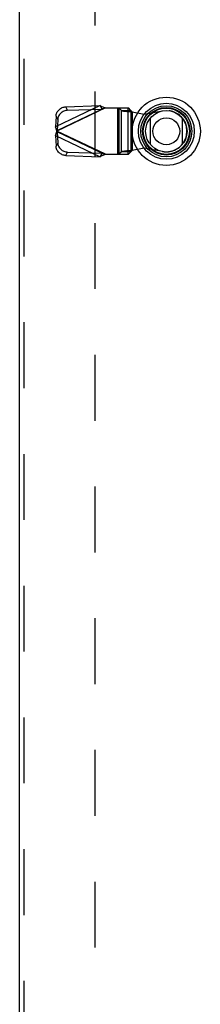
# Model space of a CAD drawing. Header units: inches. Extents: x 0 to 193, y 0 to 125.
# Tile 95 of 256: x 59.39 to 62.32, y 47.07 to 62.97. Entities that reach past the tile are written whole.
import ezdxf

# ---------------------------------------------------------------- set-up
doc = ezdxf.new("R2010")
doc.units = ezdxf.units.IN
doc.header["$LTSCALE"] = 10.635988
doc.header["$MEASUREMENT"] = 0
doc.linetypes.add('HIDDEN', pattern=[0.2, 0.1, -0.1])
doc.layers.add('DEFAULT_2', color=8, linetype='HIDDEN')
doc.layers.add('RIGHTHAND_DOOR_ASSEMBLY', color=7, linetype='CONTINUOUS')

msp = doc.modelspace()

# ---------------------------------------------------------------- linework, layer by layer
at = {"layer": 'DEFAULT_2', "color": 8, "linetype": 'HIDDEN'}
msp.add_line((60.608, 89.464), (60.608, 32.867), dxfattribs=at)
at = {"layer": 'RIGHTHAND_DOOR_ASSEMBLY', "color": 3, "linetype": 'Continuous'}
msp.add_line((59.39, 31.491), (59.39, 90.841), dxfattribs=at)
at = {"layer": 'RIGHTHAND_DOOR_ASSEMBLY', "color": 8, "linetype": 'HIDDEN'}
for p, q in [((59.465, 31.491), (59.465, 90.841)), ((60.694, 61.58), (59.973, 61.237)), ((60.779, 61.542), (59.991, 61.168)), ((60.14, 61.561), (60.694, 61.58)), ((60.166, 61.505), (60.14, 61.561)), ((60.694, 61.58), (60.721, 61.523)), ((60.779, 61.542), (60.76, 61.535)), ((60.779, 61.542), (61.153, 61.542)), ((60.976, 61.542), (60.976, 60.794)), ((60.995, 61.542), (60.995, 60.794)), ((60.998, 61.542), (61.038, 61.5)), ((61.15, 60.794), (61.15, 61.542)), ((61.193, 61.5), (61.153, 61.542)), ((59.979, 61.41), (59.973, 61.237)), ((59.979, 61.41), (60.006, 61.353)), ((60, 61.181), (60.721, 61.523)), ((60.166, 61.505), (60.721, 61.523)), ((60.76, 61.535), (60.74, 61.529)), ((61.038, 61.5), (61.193, 61.5)), ((61.038, 60.836), (61.038, 61.5)), ((61.193, 61.5), (61.193, 60.836)), ((61.212, 61.481), (61.409, 61.443)), ((61.212, 61.481), (61.212, 60.854)), ((61.409, 61.443), (61.703, 61.497)), ((60, 61.181), (59.973, 61.237)), ((60.006, 61.353), (60, 61.181)), ((59.973, 61.098), (60, 61.155)), ((59.973, 61.098), (60.694, 60.756)), ((59.973, 61.098), (59.979, 60.926)), ((59.985, 61.144), (59.991, 61.168)), ((60.779, 60.794), (59.991, 61.168)), ((60.721, 60.812), (60, 61.155)), ((60, 61.155), (60.006, 60.982)), ((60.006, 60.982), (59.979, 60.926)), ((60.14, 60.774), (60.166, 60.83)), ((60.14, 60.774), (60.694, 60.756)), ((60.166, 60.83), (60.721, 60.812)), ((60.721, 60.812), (60.694, 60.756)), ((60.779, 60.794), (61.153, 60.794)), ((61.038, 60.836), (60.998, 60.794)), ((61.193, 60.836), (61.038, 60.836)), ((61.153, 60.794), (61.193, 60.836)), ((61.212, 60.854), (61.177, 60.852)), ((61.409, 60.892), (61.212, 60.854)), ((61.703, 60.838), (61.409, 60.892))]:
    msp.add_line(p, q, dxfattribs=at)
at = {"layer": 'RIGHTHAND_DOOR_ASSEMBLY', "color": 7, "linetype": 'Continuous'}
for p, q in [((61.509, 60.95), (61.509, 61.381)), ((62.021, 61.381), (62.021, 60.95))]:
    msp.add_line(p, q, dxfattribs=at)
at = {"layer": 'RIGHTHAND_DOOR_ASSEMBLY', "color": 8, "linetype": 'HIDDEN'}
for points in [[(59.979, 61.41), (59.981, 61.424), (59.983, 61.438), (59.988, 61.452), (59.993, 61.466), (60, 61.479), (60.008, 61.492), (60.018, 61.504), (60.028, 61.515), (60.04, 61.525), (60.053, 61.534), (60.066, 61.542), (60.08, 61.548), (60.094, 61.554), (60.109, 61.558), (60.124, 61.56), (60.14, 61.561)], [(60.694, 61.58), (60.708, 61.574), (60.722, 61.568), (60.736, 61.561), (60.75, 61.555), (60.765, 61.548), (60.779, 61.542)], [(60.166, 61.505), (60.151, 61.504), (60.136, 61.501), (60.121, 61.497), (60.107, 61.492), (60.093, 61.485), (60.079, 61.477), (60.067, 61.468), (60.055, 61.458), (60.045, 61.447), (60.035, 61.435), (60.027, 61.423), (60.02, 61.41), (60.015, 61.396), (60.01, 61.382), (60.008, 61.367), (60.006, 61.353)], [(60.74, 61.529), (60.731, 61.526), (60.721, 61.523)], [(61.038, 61.5), (61.042, 61.498), (61.047, 61.497), (61.055, 61.496), (61.064, 61.494), (61.074, 61.493), (61.086, 61.492), (61.099, 61.49), (61.113, 61.489), (61.128, 61.488), (61.143, 61.486), (61.16, 61.485), (61.177, 61.484), (61.212, 61.481)], [(61.193, 61.5), (61.193, 61.497), (61.195, 61.495), (61.197, 61.493), (61.199, 61.49), (61.202, 61.488), (61.205, 61.486), (61.209, 61.483), (61.212, 61.481)], [(59.991, 61.168), (59.985, 61.191), (59.982, 61.203), (59.979, 61.215), (59.976, 61.226), (59.973, 61.237)], [(59.973, 61.098), (59.976, 61.109), (59.979, 61.121), (59.982, 61.132), (59.985, 61.144)], [(60, 61.181), (59.999, 61.178), (59.997, 61.176), (59.996, 61.174), (59.994, 61.172), (59.991, 61.168)], [(59.991, 61.168), (59.993, 61.165), (59.996, 61.161)], [(59.996, 61.161), (59.997, 61.159), (59.999, 61.157), (60, 61.155)], [(60.14, 60.774), (60.124, 60.775), (60.109, 60.778), (60.094, 60.782), (60.08, 60.787), (60.066, 60.794), (60.053, 60.801), (60.04, 60.81), (60.028, 60.82), (60.018, 60.831), (60.008, 60.843), (60, 60.856), (59.993, 60.869), (59.988, 60.883), (59.983, 60.897), (59.981, 60.911), (59.979, 60.926)], [(60.006, 60.982), (60.008, 60.968), (60.01, 60.954), (60.015, 60.939), (60.02, 60.926), (60.027, 60.913), (60.035, 60.9), (60.045, 60.888), (60.055, 60.877), (60.067, 60.867), (60.079, 60.858), (60.093, 60.85), (60.107, 60.844), (60.121, 60.838), (60.136, 60.834), (60.151, 60.832), (60.166, 60.83)], [(60.779, 60.794), (60.765, 60.787), (60.75, 60.78), (60.736, 60.774), (60.722, 60.768), (60.708, 60.762), (60.694, 60.756)], [(60.721, 60.812), (60.731, 60.809), (60.74, 60.806), (60.75, 60.803), (60.779, 60.794)], [(61.177, 60.852), (61.16, 60.85), (61.143, 60.849), (61.128, 60.848), (61.113, 60.846), (61.099, 60.845), (61.086, 60.844), (61.074, 60.842), (61.064, 60.841), (61.055, 60.84), (61.047, 60.838), (61.042, 60.837), (61.038, 60.836)], [(61.193, 60.836), (61.194, 60.838), (61.195, 60.84), (61.197, 60.843), (61.199, 60.845), (61.202, 60.847), (61.205, 60.85), (61.209, 60.852), (61.212, 60.854)]]:
    msp.add_lwpolyline(points, dxfattribs=at)
at = {"layer": 'RIGHTHAND_DOOR_ASSEMBLY', "color": 7, "linetype": 'Continuous'}
for radius in [0.551, 0.453, 0.413, 0.384, 0.374, 0.335, 0.217]:
    msp.add_circle((61.765, 61.166), radius, dxfattribs=at)
at = {"layer": 'RIGHTHAND_DOOR_ASSEMBLY', "color": 8, "linetype": 'HIDDEN'}
msp.add_arc((61.763, 61.168), 0.335, 259.673, 100.327, dxfattribs=at)

doc.saveas('drawing.dxf')
